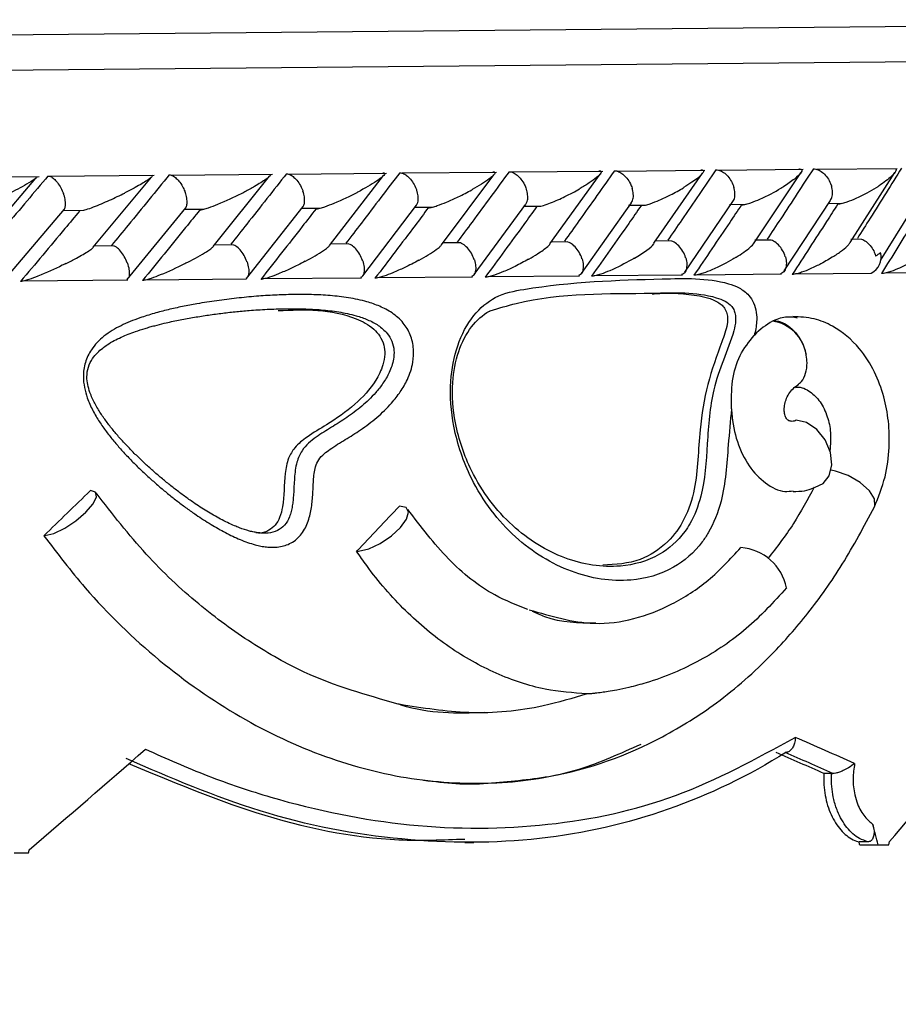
# Model space of a CAD drawing. Header units: millimetres. Extents: x 112 to 251, y 122 to 268.
# Tile 20 of 60: x 139.51 to 144.48, y 163.88 to 169.45. Entities that reach past the tile are written whole.
import ezdxf

# ---------------------------------------------------------------- set-up
doc = ezdxf.new("R2010")
doc.units = ezdxf.units.MM

msp = doc.modelspace()

# ---------------------------------------------------------------- linework, layer by layer
at = {"color": 7, "linetype": 'Continuous', "lineweight": 25}
for p, q in [((130.3196, 169.2823), (148.4753, 169.4519)), ((142.8114, 168.5929), (142.2953, 168.5881)), ((143.3902, 168.5981), (142.8935, 168.5934)), ((143.946, 168.603), (143.4694, 168.5986)), ((144.4788, 168.6078), (144.0226, 168.6035)), ((139.6211, 168.5624), (139.0125, 168.5567)), ((139.2628, 168.1571), (139.6015, 168.5543)), ((140.2722, 168.5695), (139.6795, 168.564)), ((139.9262, 168.1637), (140.2561, 168.5606)), ((140.9408, 168.5757), (140.3672, 168.5704)), ((140.6058, 168.1681), (140.9254, 168.5659)), ((141.5868, 168.5817), (141.0322, 168.5765)), ((141.2639, 168.1737), (141.5709, 168.5693)), ((142.2103, 168.5874), (141.6749, 168.5824)), ((141.8985, 168.178), (142.1954, 168.5744)), ((142.5114, 168.1827), (142.7969, 168.5783)), ((143.1012, 168.1863), (143.3764, 168.5824)), ((143.6685, 168.1895), (143.9329, 168.5857)), ((144.2125, 168.1915), (144.4653, 168.5868)), ((143.8393, 168.0298), (144.1003, 168.4293)), ((144.3834, 168.0893), (144.6012, 168.4376)), ((139.4476, 168.0064), (139.7633, 168.3803)), ((139.7567, 168.3727), (139.8732, 168.3738)), ((140.1185, 167.981), (140.4506, 168.3875)), ((140.4424, 168.3789), (140.5532, 168.3799)), ((140.7939, 167.9878), (141.1151, 168.3946)), ((141.1051, 168.3848), (141.2111, 168.3858)), ((141.4521, 168.0018), (141.757, 168.4016)), ((141.745, 168.3906), (141.8467, 168.3915)), ((142.0825, 168.0088), (142.3764, 168.4085)), ((142.3623, 168.3961), (142.4601, 168.397)), ((142.6905, 168.0158), (142.9736, 168.4154)), ((142.9571, 168.4015), (143.0508, 168.4024)), ((143.2762, 168.0228), (143.5483, 168.4224)), ((143.5292, 168.4067), (143.6195, 168.4076)), ((144.0889, 168.4119), (144.1654, 168.4126)), ((143.7651, 168.2047), (143.6719, 168.2038)), ((144.2765, 168.2092), (144.2165, 168.2086)), ((140.0449, 168.171), (139.9314, 168.1699)), ((140.7208, 168.1772), (140.6116, 168.1762)), ((141.3742, 168.1832), (141.2691, 168.1822)), ((142.0054, 168.1889), (141.9035, 168.188)), ((142.6143, 168.1944), (142.5156, 168.1935)), ((143.201, 168.1996), (143.1049, 168.1987)), ((139.5263, 167.9739), (140.1216, 167.9794)), ((140.219, 167.9801), (140.7952, 167.9855)), ((140.8887, 167.9861), (141.4459, 167.9913)), ((141.5359, 167.992), (142.0739, 167.997)), ((142.1607, 167.9976), (142.6793, 168.0025)), ((142.7633, 168.0031), (143.2623, 168.0078)), ((143.3435, 168.0085), (143.8227, 168.013)), ((143.9014, 168.0137), (144.3304, 168.0177)), ((144.41, 168.0195), (144.8465, 168.0236)), ((143.7763, 167.7479), (143.7719, 167.7458)), ((144.1073, 165.1855), (144.0636, 165.1851)), ((144.1073, 165.1855), (144.1135, 165.1854)), ((142.0309, 164.7946), (142.082, 164.795)), ((144.3129, 164.7983), (144.2624, 164.7978)), ((144.2669, 164.7804), (144.3709, 164.7813)), ((144.3709, 164.7813), (144.4309, 164.7819)), ((139.4796, 164.7356), (139.5603, 164.7364))]:
    msp.add_line(p, q, dxfattribs=at)
at = {"color": 1, "linetype": 'Continuous', "lineweight": 25}
msp.add_line((130.3208, 169.0823), (148.6772, 169.2538), dxfattribs=at)
at = {"color": 7, "linetype": 'Continuous', "lineweight": 25, "flags": 128}
for points in [[(144.0555, 166.8249), (144.0585, 166.8269), (144.0939, 166.8697), (144.1086, 166.9313), (144.1003, 167.0025), (144.0703, 167.0729), (144.023, 167.132), (143.9654, 167.1711), (143.9061, 167.1844)], [(139.6528, 166.5313), (139.7034, 166.5436), (139.765, 166.5729), (139.8288, 166.6149), (139.8852, 166.6634), (139.926, 166.7112), (139.945, 166.7512), (139.9396, 166.7777), (139.9105, 166.7866)], [(141.4292, 166.4435), (141.4863, 166.4572), (141.5512, 166.4874), (141.6144, 166.5296), (141.6669, 166.5778), (141.701, 166.625), (141.7118, 166.6645), (141.6978, 166.6904), (141.661, 166.6991)]]:
    msp.add_lwpolyline(points, dxfattribs=at)
at = {"color": 1, "linetype": 'Continuous', "lineweight": 25, "flags": 128}
msp.add_lwpolyline([(144.3491, 166.6947), (144.3514, 166.6997), (144.3499, 166.7393), (144.3209, 166.7857), (144.2689, 166.832), (144.2018, 166.871), (144.13, 166.8967), (144.1048, 166.9019)], dxfattribs=at)
at = {"color": 7, "linetype": 'Continuous', "lineweight": 25}
for centre, radius, start, end in [((144.2865, 168.1091), 0.1014, 295.627, 14.0805), ((143.7389, 167.5217), 0.2265, 9.0754, 81.6303), ((139.6463, 166.6224), 0.0913, 270.3705, 274.0966), ((141.417, 166.5747), 0.1317, 270.4472, 275.3118), ((143.572, 166.1784), 0.2859, 11.4316, 85.6935), ((130.3673, 168.6561), 17.5147, 299.31573, 347.31521)]:
    msp.add_arc(centre, radius, start, end, dxfattribs=at)
for centre, major_axis, ratio, start_param, end_param in [((130.4014, 166.5712), (17.766, 14.3158), 0.269278, 5.032238, 5.049167), ((130.4024, 166.467), (17.5875, 13.9939), 0.331235, 5.10528, 5.122175), ((130.4068, 166.0007), (18.3225, -4.2299), 0.183338, 0.758701, 0.786258), ((130.3977, 166.9669), (17.4691, 9.9268), 0.527271, 5.299651, 5.341955), ((130.3977, 166.9669), (17.7231, 12.1668), 0.341217, 5.010063, 5.052367), ((130.4075, 165.9171), (18.1622, -4.2133), 0.184054, 0.763574, 0.785791), ((130.3896, 165.924), (18.2423, -4.2319), 0.184054, 0.762949, 0.785098), ((130.3411, 173.0321), (-15.26, 48.7148), 0.22019, 4.47374, 4.47614), ((130.323, 174.9639), (13.9994, 60.3469), 0.184054, 4.584917, 4.585211), ((130.3411, 173.0321), (-15.1266, 48.2888), 0.22019, 4.472208, 4.472574), ((130.323, 174.9639), (9.2907, 60.3097), 0.25607, 4.582308, 4.582603)]:
    msp.add_ellipse(centre, major_axis=major_axis, ratio=ratio, start_param=start_param, end_param=end_param, dxfattribs=at)
for points, knots in [([(142.281, 168.5915), (142.2466, 168.5445), (142.1771, 168.4496), (142.0791, 168.3166), (142.0153, 168.2306), (141.9871, 168.1926)], [0, 0, 0, 0, 0.353555, 0.714102, 1, 1, 1, 1]), ([(142.281, 168.5915), (142.2816, 168.5915), (142.289, 168.5915), (142.3045, 168.5875), (142.3275, 168.5728), (142.3502, 168.5491), (142.3678, 168.5212), (142.3761, 168.5012), (142.3789, 168.4928), (142.379, 168.4924)], [0, 0, 0, 0, 0.016742, 0.207072, 0.39855, 0.599335, 0.831038, 0.993495, 1, 1, 1, 1]), ([(142.8777, 168.5971), (142.8447, 168.5501), (142.7778, 168.4553), (142.6834, 168.3223), (142.6219, 168.2363), (142.5946, 168.1983)], [0, 0, 0, 0, 0.353342, 0.713673, 1, 1, 1, 1]), ([(142.7895, 168.5963), (142.7897, 168.5963), (142.7932, 168.5964), (142.7992, 168.5957), (142.8039, 168.5917), (142.8005, 168.5798), (142.7768, 168.5575), (142.7349, 168.5275), (142.7002, 168.5062), (142.6814, 168.4954), (142.6812, 168.4952)], [0, 0, 0, 0, 0.002835, 0.050977, 0.110337, 0.207812, 0.453185, 0.72164, 0.996415, 1, 1, 1, 1]), ([(142.8777, 168.5971), (142.8784, 168.5971), (142.8861, 168.5971), (142.9023, 168.5931), (142.926, 168.5783), (142.9492, 168.5547), (142.9668, 168.5268), (142.975, 168.5068), (142.9776, 168.4983), (142.9777, 168.498)], [0, 0, 0, 0, 0.016652, 0.207028, 0.398551, 0.59936, 0.831024, 0.993492, 1, 1, 1, 1]), ([(143.4521, 168.6025), (143.4203, 168.5556), (143.3562, 168.461), (143.2654, 168.3281), (143.2062, 168.242), (143.1799, 168.2037)], [0, 0, 0, 0, 0.3524698, 0.7122439, 1, 1, 1, 1]), ([(143.3669, 168.6016), (143.3694, 168.6016), (143.3751, 168.6015), (143.381, 168.5989), (143.3832, 168.5918), (143.3688, 168.5697), (143.3273, 168.5377), (143.2859, 168.5111), (143.2689, 168.5009), (143.2686, 168.5007)], [0, 0, 0, 0, 0.038857, 0.084812, 0.162938, 0.312696, 0.736905, 0.996415, 1, 1, 1, 1]), ([(143.4521, 168.6025), (143.4567, 168.6021), (143.4689, 168.6013), (143.4903, 168.5919), (143.5148, 168.5723), (143.5367, 168.5443), (143.5484, 168.5199), (143.553, 168.5062), (143.5537, 168.5037), (143.5538, 168.5034)], [0, 0, 0, 0, 0.11561, 0.30578, 0.501222, 0.725698, 0.950344, 0.993485, 1, 1, 1, 1]), ([(144.0037, 168.6076), (143.9734, 168.5609), (143.912, 168.4666), (143.8249, 168.3337), (143.768, 168.2475), (143.7425, 168.209)], [0, 0, 0, 0, 0.351573, 0.71044, 1, 1, 1, 1]), ([(143.9214, 168.6068), (143.9234, 168.6068), (143.9285, 168.6068), (143.9353, 168.605), (143.9398, 168.5992), (143.9332, 168.5814), (143.8978, 168.5491), (143.857, 168.5209), (143.8335, 168.5061), (143.8333, 168.506)], [0, 0, 0, 0, 0.027389, 0.072139, 0.141885, 0.269095, 0.620342, 0.996419, 1, 1, 1, 1]), ([(144.0037, 168.6076), (144.0085, 168.6073), (144.0212, 168.6065), (144.0432, 168.597), (144.0682, 168.5775), (144.0902, 168.5495), (144.1018, 168.5251), (144.1062, 168.5114), (144.1069, 168.5089), (144.107, 168.5086)], [0, 0, 0, 0, 0.115379, 0.305714, 0.501275, 0.725673, 0.950237, 0.993474, 1, 1, 1, 1]), ([(144.503, 168.6123), (144.474, 168.5656), (144.4153, 168.4709), (144.3318, 168.338), (144.2771, 168.2519), (144.2529, 168.2138)], [0, 0, 0, 0, 0.351147, 0.71273, 1, 1, 1, 1]), ([(144.469, 168.6075), (144.4695, 168.6073), (144.4735, 168.6048), (144.47, 168.5911), (144.451, 168.5681), (144.4156, 168.5389), (144.3894, 168.5205), (144.3751, 168.5112), (144.3749, 168.5111)], [0, 0, 0, 0, 0.0143346, 0.1376682, 0.4655156, 0.7287447, 0.9959801, 1, 1, 1, 1]), ([(139.6702, 168.5671), (139.6309, 168.5204), (139.5511, 168.4254), (139.4384, 168.2923), (139.3649, 168.206), (139.3324, 168.1678)], [0, 0, 0, 0, 0.351147, 0.71273, 1, 1, 1, 1]), ([(139.6081, 168.5621), (139.6081, 168.5618), (139.608, 168.5594), (139.5909, 168.5455), (139.5541, 168.5224), (139.5, 168.493), (139.4635, 168.4745), (139.4444, 168.4651), (139.4441, 168.465)], [0, 0, 0, 0, 0.014335, 0.137668, 0.465516, 0.728745, 0.99598, 1, 1, 1, 1]), ([(139.6702, 168.5671), (139.6735, 168.5668), (139.6823, 168.566), (139.6991, 168.5565), (139.7195, 168.5368), (139.7394, 168.5089), (139.7515, 168.4845), (139.7569, 168.4708), (139.7578, 168.4683), (139.7579, 168.4679)], [0, 0, 0, 0, 0.11528, 0.305681, 0.50129, 0.725661, 0.950196, 0.99347, 1, 1, 1, 1]), ([(140.3568, 168.5735), (140.3186, 168.5267), (140.2417, 168.4319), (140.1327, 168.2989), (140.0617, 168.2127), (140.0301, 168.1743)], [0, 0, 0, 0, 0.352171, 0.711323, 1, 1, 1, 1]), ([(140.2609, 168.5715), (140.2614, 168.5704), (140.2632, 168.5669), (140.2519, 168.5563), (140.2221, 168.5347), (140.1724, 168.5058), (140.1264, 168.4817), (140.1058, 168.4713), (140.1056, 168.4712)], [0, 0, 0, 0, 0.065365, 0.203551, 0.34063, 0.717974, 0.996208, 1, 1, 1, 1]), ([(140.3568, 168.5735), (140.3573, 168.5735), (140.3634, 168.5735), (140.3768, 168.5695), (140.3974, 168.5547), (140.4185, 168.5311), (140.4355, 168.5032), (140.4442, 168.4832), (140.4473, 168.4747), (140.4474, 168.4744)], [0, 0, 0, 0, 0.0163611, 0.206885, 0.3985455, 0.5994314, 0.8309806, 0.9934816, 1, 1, 1, 1]), ([(141.0206, 168.5797), (140.9837, 168.5328), (140.9092, 168.438), (140.8039, 168.3049), (140.7354, 168.2188), (140.705, 168.1806)], [0, 0, 0, 0, 0.352654, 0.712616, 1, 1, 1, 1]), ([(140.9298, 168.5774), (140.9304, 168.5762), (140.9322, 168.5726), (140.9225, 168.5623), (140.8953, 168.541), (140.8482, 168.5122), (140.8036, 168.488), (140.7838, 168.4777), (140.7835, 168.4775)], [0, 0, 0, 0, 0.065457, 0.199307, 0.332245, 0.717321, 0.996171, 1, 1, 1, 1]), ([(141.0206, 168.5797), (141.0244, 168.5794), (141.0344, 168.5786), (141.0529, 168.5691), (141.075, 168.5495), (141.0957, 168.5215), (141.1078, 168.4971), (141.113, 168.4834), (141.1138, 168.4809), (141.1139, 168.4806)], [0, 0, 0, 0, 0.115717, 0.305809, 0.501194, 0.725709, 0.950396, 0.993491, 1, 1, 1, 1]), ([(141.662, 168.5857), (141.6263, 168.5388), (141.5543, 168.4438), (141.4527, 168.3108), (141.3865, 168.2248), (141.3572, 168.1867)], [0, 0, 0, 0, 0.353113, 0.713537, 1, 1, 1, 1]), ([(141.5671, 168.5848), (141.5685, 168.5848), (141.5728, 168.5848), (141.5772, 168.5831), (141.5782, 168.5761), (141.5644, 168.5622), (141.5225, 168.5309), (141.4771, 168.5043), (141.4389, 168.4838), (141.4387, 168.4836)], [0, 0, 0, 0, 0.02335, 0.073462, 0.134698, 0.325553, 0.472796, 0.996411, 1, 1, 1, 1]), ([(141.662, 168.5857), (141.666, 168.5854), (141.6766, 168.5846), (141.6959, 168.5751), (141.7186, 168.5555), (141.7397, 168.5275), (141.7518, 168.5031), (141.7568, 168.4894), (141.7576, 168.4869), (141.7578, 168.4866)], [0, 0, 0, 0, 0.115812, 0.305837, 0.501174, 0.72572, 0.95044, 0.993495, 1, 1, 1, 1]), ([(142.1896, 168.5906), (142.1904, 168.5907), (142.1932, 168.5907), (142.1981, 168.59), (142.2018, 168.5873), (142.2008, 168.5797), (142.1891, 168.5668), (142.1514, 168.5365), (142.1082, 168.5101), (142.0715, 168.4897), (142.0712, 168.4896)], [0, 0, 0, 0, 0.013073, 0.044023, 0.100225, 0.166357, 0.329721, 0.473923, 0.996413, 1, 1, 1, 1]), ([(141.115, 168.3946), (141.1177, 168.3999), (141.1238, 168.4119), (141.1243, 168.4398), (141.1194, 168.4641), (141.1149, 168.4778), (141.1141, 168.4803), (141.1139, 168.4806)], [0, 0, 0, 0, 0.260312, 0.593364, 0.926664, 0.990345, 1, 1, 1, 1]), ([(141.1881, 168.3813), (141.191, 168.3815), (141.1976, 168.3819), (141.215, 168.3859), (141.2474, 168.3961), (141.3226, 168.4255), (141.3878, 168.4568), (141.4328, 168.4805), (141.4384, 168.4835), (141.4387, 168.4836)], [0, 0, 0, 0, 0.042956, 0.100766, 0.194516, 0.387196, 0.921582, 0.996403, 1, 1, 1, 1]), ([(141.7567, 168.4018), (141.7595, 168.4067), (141.7662, 168.4184), (141.7675, 168.4458), (141.763, 168.4701), (141.7587, 168.4838), (141.7579, 168.4863), (141.7578, 168.4866)], [0, 0, 0, 0, 0.2472, 0.58619, 0.925436, 0.990181, 1, 1, 1, 1]), ([(141.8238, 168.3872), (141.8268, 168.3874), (141.8337, 168.3879), (141.8514, 168.3919), (141.8838, 168.402), (141.9338, 168.4216), (142.0004, 168.452), (142.0464, 168.4758), (142.071, 168.4894), (142.0712, 168.4896)], [0, 0, 0, 0, 0.042732, 0.100453, 0.193926, 0.385762, 0.648647, 0.996406, 1, 1, 1, 1]), ([(142.376, 168.4088), (142.3788, 168.4134), (142.3859, 168.4247), (142.388, 168.4516), (142.3841, 168.4759), (142.3799, 168.4896), (142.3791, 168.4921), (142.379, 168.4924)], [0, 0, 0, 0, 0.231894, 0.577782, 0.923932, 0.989982, 1, 1, 1, 1]), ([(142.4602, 168.3967), (142.4656, 168.3981), (142.484, 168.4028), (142.5328, 168.421), (142.6032, 168.4527), (142.655, 168.4802), (142.681, 168.4951), (142.6812, 168.4952)], [0, 0, 0, 0, 0.063346, 0.218744, 0.574024, 0.996037, 1, 1, 1, 1]), ([(142.973, 168.4158), (142.9758, 168.4199), (142.9832, 168.4309), (142.986, 168.4572), (142.9826, 168.4815), (142.9786, 168.4952), (142.9778, 168.4977), (142.9777, 168.498)], [0, 0, 0, 0, 0.213615, 0.56771, 0.922071, 0.989739, 1, 1, 1, 1]), ([(143.0509, 168.402), (143.0519, 168.4022), (143.0613, 168.4041), (143.09, 168.4136), (143.1384, 168.4326), (143.2025, 168.4632), (143.2456, 168.487), (143.2684, 168.5006), (143.2686, 168.5007)], [0, 0, 0, 0, 0.011856, 0.114191, 0.324291, 0.612839, 0.996056, 1, 1, 1, 1]), ([(143.5476, 168.4228), (143.5502, 168.4264), (143.5578, 168.4369), (143.5612, 168.4626), (143.5584, 168.4869), (143.5547, 168.5006), (143.5539, 168.5031), (143.5538, 168.5034)], [0, 0, 0, 0, 0.191863, 0.555696, 0.919799, 0.989443, 1, 1, 1, 1]), ([(143.5968, 168.4038), (143.6001, 168.404), (143.608, 168.4045), (143.6267, 168.4085), (143.6596, 168.4187), (143.7321, 168.4484), (143.7901, 168.4796), (143.8286, 168.5031), (143.8331, 168.5059), (143.8333, 168.506)], [0, 0, 0, 0, 0.043295, 0.101042, 0.195014, 0.388859, 0.927985, 0.996407, 1, 1, 1, 1]), ([(144.0996, 168.4298), (144.1019, 168.4329), (144.1096, 168.4428), (144.1136, 168.4678), (144.1113, 168.492), (144.1078, 168.5058), (144.1071, 168.5082), (144.107, 168.5086)], [0, 0, 0, 0, 0.166264, 0.541533, 0.91707, 0.989089, 1, 1, 1, 1]), ([(144.1426, 168.4089), (144.146, 168.4091), (144.1541, 168.4096), (144.1729, 168.4136), (144.2056, 168.4237), (144.2767, 168.4531), (144.333, 168.4844), (144.3702, 168.508), (144.3747, 168.5109), (144.3749, 168.5111)], [0, 0, 0, 0, 0.04279, 0.100057, 0.193225, 0.385501, 0.92311, 0.996412, 1, 1, 1, 1]), ([(139.7636, 168.3801), (139.7658, 168.3859), (139.7708, 168.3984), (139.7695, 168.4271), (139.7637, 168.4514), (139.7589, 168.4651), (139.758, 168.4676), (139.7579, 168.4679)], [0, 0, 0, 0, 0.281269, 0.604736, 0.928431, 0.990587, 1, 1, 1, 1]), ([(139.8732, 168.3735), (139.8776, 168.3747), (139.895, 168.3795), (139.9462, 168.3985), (140.0206, 168.43), (140.0776, 168.4572), (140.1053, 168.4711), (140.1056, 168.4712)], [0, 0, 0, 0, 0.055044, 0.219231, 0.599098, 0.99599, 1, 1, 1, 1]), ([(140.4507, 168.3874), (140.4532, 168.393), (140.4588, 168.4052), (140.4585, 168.4335), (140.4531, 168.4579), (140.4484, 168.4716), (140.4475, 168.4741), (140.4474, 168.4744)], [0, 0, 0, 0, 0.271638, 0.599529, 0.927659, 0.99048, 1, 1, 1, 1]), ([(140.5301, 168.3751), (140.5327, 168.3753), (140.539, 168.3758), (140.556, 168.3798), (140.5881, 168.3898), (140.664, 168.4192), (140.7308, 168.4506), (140.7773, 168.4743), (140.7833, 168.4774), (140.7835, 168.4775)], [0, 0, 0, 0, 0.042786, 0.100388, 0.193836, 0.38606, 0.920541, 0.996406, 1, 1, 1, 1]), ([(139.8493, 168.3688), (139.8216, 168.3355), (139.7107, 168.2024), (139.5986, 168.0693), (139.5145, 167.9695)], [0, 0, 0, 0, 0.249687, 1, 1, 1, 1]), ([(140.5301, 168.3751), (140.5032, 168.3418), (140.396, 168.2087), (140.2876, 168.0757), (140.2063, 167.976)], [0, 0, 0, 0, 0.250471, 1, 1, 1, 1]), ([(141.1881, 168.3813), (141.1622, 168.3479), (141.0586, 168.2149), (140.9538, 168.0818), (140.8753, 167.9822)], [0, 0, 0, 0, 0.250973, 1, 1, 1, 1]), ([(141.8238, 168.3872), (141.7987, 168.3538), (141.6988, 168.2208), (141.5976, 168.0878), (141.5218, 167.9882)], [0, 0, 0, 0, 0.251159, 1, 1, 1, 1]), ([(142.4372, 168.393), (142.413, 168.3596), (142.3167, 168.2266), (142.2191, 168.0937), (142.146, 167.9941)], [0, 0, 0, 0, 0.25101, 1, 1, 1, 1]), ([(143.0282, 168.3985), (143.005, 168.3652), (142.9124, 168.2323), (142.8183, 168.0994), (142.7478, 167.9997)], [0, 0, 0, 0, 0.250246, 1, 1, 1, 1]), ([(143.5968, 168.4038), (143.5746, 168.3707), (143.4856, 168.2378), (143.3952, 168.1049), (143.3273, 168.0051)], [0, 0, 0, 0, 0.249337, 1, 1, 1, 1]), ([(144.1426, 168.4089), (144.1214, 168.376), (144.0362, 168.2432), (143.9494, 168.1103), (143.8842, 168.0103)], [0, 0, 0, 0, 0.247955, 1, 1, 1, 1]), ([(144.6353, 168.4135), (144.615, 168.3803), (144.534, 168.2474), (144.4512, 168.1147), (144.3891, 168.015)], [0, 0, 0, 0, 0.249687, 1, 1, 1, 1]), ([(143.8451, 168.1099), (143.845, 168.1103), (143.8414, 168.1225), (143.8308, 168.1468), (143.8076, 168.1774), (143.784, 168.1977), (143.7696, 168.2021), (143.7649, 168.2036)], [0, 0, 0, 0, 0.007949, 0.297456, 0.58737, 0.864456, 1, 1, 1, 1]), ([(144.2765, 168.2095), (144.2766, 168.2094), (144.2851, 168.2079), (144.3027, 168.1962), (144.3269, 168.1742), (144.3458, 168.1456), (144.3538, 168.1244), (144.3567, 168.115), (144.3568, 168.1147)], [0, 0, 0, 0, 0.003238, 0.240751, 0.485636, 0.767386, 0.991988, 1, 1, 1, 1]), ([(139.7719, 168.0719), (139.7722, 168.072), (139.7929, 168.0822), (139.8404, 168.1066), (139.8896, 168.135), (139.9198, 168.1554), (139.9249, 168.1612), (139.9267, 168.1633)], [0, 0, 0, 0, 0.004334, 0.319634, 0.760331, 0.913228, 1, 1, 1, 1]), ([(140.1194, 168.0751), (140.1193, 168.0755), (140.1148, 168.0877), (140.1035, 168.112), (140.082, 168.1426), (140.0611, 168.1635), (140.0492, 168.1682), (140.0448, 168.17)], [0, 0, 0, 0, 0.007732, 0.289148, 0.57096, 0.840336, 1, 1, 1, 1]), ([(140.4611, 168.0783), (140.4614, 168.0785), (140.5012, 168.0988), (140.548, 168.1249), (140.5938, 168.1549), (140.602, 168.1638), (140.6059, 168.168)], [0, 0, 0, 0, 0.004433, 0.648216, 0.834117, 1, 1, 1, 1]), ([(140.797, 168.0815), (140.7969, 168.0818), (140.7925, 168.094), (140.7813, 168.1183), (140.7594, 168.149), (140.7377, 168.1698), (140.7252, 168.1745), (140.7206, 168.1762)], [0, 0, 0, 0, 0.007734, 0.289856, 0.572377, 0.842334, 1, 1, 1, 1]), ([(141.1273, 168.0845), (141.1275, 168.0847), (141.1659, 168.1049), (141.2108, 168.1309), (141.2527, 168.1603), (141.2607, 168.1692), (141.2644, 168.1733)], [0, 0, 0, 0, 0.004499, 0.654307, 0.839236, 1, 1, 1, 1]), ([(141.4518, 168.0876), (141.4517, 168.0879), (141.4475, 168.1001), (141.4363, 168.1244), (141.414, 168.1551), (141.3918, 168.1758), (141.3788, 168.1805), (141.374, 168.1822)], [0, 0, 0, 0, 0.007752, 0.290902, 0.574456, 0.845338, 1, 1, 1, 1]), ([(141.7708, 168.0906), (141.771, 168.0907), (141.808, 168.1108), (141.8506, 168.1367), (141.8893, 168.1655), (141.896, 168.174), (141.8989, 168.1777)], [0, 0, 0, 0, 0.004595, 0.666432, 0.852115, 1, 1, 1, 1]), ([(142.084, 168.0935), (142.0839, 168.0938), (142.0798, 168.106), (142.0687, 168.1304), (142.0461, 168.161), (142.0234, 168.1816), (142.01, 168.1863), (142.0052, 168.1879)], [0, 0, 0, 0, 0.0077859, 0.2923302, 0.5772799, 0.8494725, 1, 1, 1, 1]), ([(142.3917, 168.0964), (142.3919, 168.0965), (142.4098, 168.1066), (142.4512, 168.1311), (142.4891, 168.1589), (142.5105, 168.1776), (142.5119, 168.1816), (142.5121, 168.1822)], [0, 0, 0, 0, 0.004674, 0.339053, 0.824369, 0.971733, 1, 1, 1, 1]), ([(142.6937, 168.0992), (142.6936, 168.0995), (142.6896, 168.1117), (142.6787, 168.1361), (142.6558, 168.1667), (142.6327, 168.1872), (142.6189, 168.1918), (142.6141, 168.1933)], [0, 0, 0, 0, 0.007834, 0.294062, 0.580697, 0.854512, 1, 1, 1, 1]), ([(142.9901, 168.1019), (142.9903, 168.1021), (143.0035, 168.1098), (143.0289, 168.1253), (143.0675, 168.1522), (143.0962, 168.1737), (143.1013, 168.1847), (143.1018, 168.1858)], [0, 0, 0, 0, 0.00479, 0.267913, 0.533701, 0.953055, 1, 1, 1, 1]), ([(143.2808, 168.1047), (143.2807, 168.105), (143.2769, 168.1172), (143.2661, 168.1415), (143.243, 168.1721), (143.2197, 168.1925), (143.2055, 168.1971), (143.2008, 168.1986)], [0, 0, 0, 0, 0.007889, 0.295786, 0.584092, 0.859553, 1, 1, 1, 1]), ([(143.5658, 168.1073), (143.566, 168.1075), (143.5816, 168.1169), (143.6104, 168.1358), (143.6483, 168.1637), (143.6623, 168.1807), (143.6692, 168.1891)], [0, 0, 0, 0, 0.004921, 0.336354, 0.674579, 1, 1, 1, 1]), ([(144.1187, 168.1125), (144.1189, 168.1126), (144.1375, 168.1245), (144.1681, 168.1461), (144.2013, 168.173), (144.2096, 168.1867), (144.2125, 168.1915)], [0, 0, 0, 0, 0.00508, 0.436136, 0.80055, 1, 1, 1, 1]), ([(141.7708, 168.0906), (141.7705, 168.0904), (141.7573, 168.0832), (141.7305, 168.069), (141.6819, 168.045), (141.6295, 168.0214), (141.5804, 168.0022), (141.549, 167.9926), (141.5316, 167.9887), (141.5248, 167.9884), (141.5218, 167.9882)], [0, 0, 0, 0, 0.0035839, 0.1847859, 0.3645824, 0.6232318, 0.8077221, 0.8982007, 0.9547268, 1, 1, 1, 1]), ([(142.084, 168.0935), (142.0841, 168.0932), (142.0882, 168.0809), (142.0934, 168.0565), (142.0914, 168.0256), (142.0827, 168.0048), (142.0724, 167.9999), (142.0688, 167.9982)], [0, 0, 0, 0, 0.007797, 0.292895, 0.578405, 0.850976, 1, 1, 1, 1]), ([(142.3917, 168.0964), (142.3914, 168.0962), (142.3674, 168.0826), (142.3222, 168.0587), (142.2565, 168.0282), (142.207, 168.0086), (142.1746, 167.9985), (142.1568, 167.9947), (142.1489, 167.994), (142.146, 167.9941), (142.146, 167.9941)], [0, 0, 0, 0, 0.003585, 0.349532, 0.614369, 0.803756, 0.896002, 0.953183, 0.999238, 1, 1, 1, 1]), ([(142.6937, 168.0992), (142.6938, 168.0989), (142.6977, 168.0866), (142.7025, 168.0622), (142.6995, 168.0313), (142.6895, 168.0103), (142.6785, 168.0055), (142.6745, 168.0037)], [0, 0, 0, 0, 0.007762, 0.291477, 0.575602, 0.846864, 1, 1, 1, 1]), ([(142.9901, 168.1019), (142.9898, 168.1018), (142.9845, 168.0986), (142.9431, 168.0748), (142.8822, 168.0433), (142.8094, 168.0141), (142.7771, 168.0041), (142.759, 168.0003), (142.7509, 167.9997), (142.7479, 167.9997), (142.7478, 167.9997)], [0, 0, 0, 0, 0.003589, 0.081499, 0.615827, 0.804444, 0.896386, 0.953444, 0.99951, 1, 1, 1, 1]), ([(143.2808, 168.1047), (143.2809, 168.1043), (143.2846, 168.0921), (143.2889, 168.0677), (143.2849, 168.0368), (143.2738, 168.0157), (143.262, 168.0108), (143.2577, 168.009)], [0, 0, 0, 0, 0.007742, 0.290431, 0.573526, 0.843854, 1, 1, 1, 1]), ([(143.5658, 168.1073), (143.5656, 168.1072), (143.56, 168.1038), (143.52, 168.0798), (143.4607, 168.0483), (143.3891, 168.0194), (143.357, 168.0095), (143.3388, 168.0057), (143.3305, 168.0051), (143.3273, 168.0051), (143.3273, 168.0051)], [0, 0, 0, 0, 0.003586, 0.087795, 0.619053, 0.80604, 0.897262, 0.953958, 0.999881, 1, 1, 1, 1]), ([(143.8451, 168.1099), (143.8452, 168.1096), (143.8488, 168.0974), (143.8526, 168.073), (143.8476, 168.0421), (143.8354, 168.0209), (143.8229, 168.016), (143.8182, 168.0142)], [0, 0, 0, 0, 0.007738, 0.289716, 0.572096, 0.84183, 1, 1, 1, 1]), ([(144.1187, 168.1125), (144.1185, 168.1124), (144.0967, 168.0984), (144.0553, 168.0743), (143.9936, 168.0438), (143.9464, 168.0245), (143.9144, 168.0147), (143.896, 168.0109), (143.8875, 168.0103), (143.8842, 168.0103), (143.8842, 168.0103)], [0, 0, 0, 0, 0.003576, 0.359169, 0.621361, 0.807344, 0.897962, 0.954251, 0.999823, 1, 1, 1, 1]), ([(144.3568, 168.1147), (144.357, 168.1148), (144.367, 168.1207), (144.376, 168.1273), (144.3849, 168.1338)], [0, 0, 0, 0, 0.021627, 1, 1, 1, 1]), ([(144.619, 168.1172), (144.6188, 168.117), (144.6137, 168.1136), (144.5769, 168.0897), (144.5215, 168.0582), (144.452, 168.0292), (144.42, 168.0194), (144.4014, 168.0156), (144.3926, 168.015), (144.3892, 168.015), (144.3891, 168.015)], [0, 0, 0, 0, 0.003579, 0.088017, 0.620449, 0.806987, 0.897761, 0.954085, 0.999597, 1, 1, 1, 1]), ([(139.7719, 168.0719), (139.7716, 168.0717), (139.7647, 168.0683), (139.7155, 168.0442), (139.6461, 168.0126), (139.5703, 167.9836), (139.5392, 167.9738), (139.5231, 167.9701), (139.5167, 167.9694), (139.5145, 167.9695), (139.5145, 167.9695)], [0, 0, 0, 0, 0.003579, 0.088017, 0.620449, 0.806987, 0.897761, 0.954085, 0.999597, 1, 1, 1, 1]), ([(140.1194, 168.0751), (140.1195, 168.0748), (140.1239, 168.0626), (140.1304, 168.0382), (140.1313, 168.0074), (140.1261, 167.9869), (140.1184, 167.9822), (140.1158, 167.9807)], [0, 0, 0, 0, 0.007963, 0.297915, 0.5882799, 0.8656724, 1, 1, 1, 1]), ([(140.4611, 168.0783), (140.4608, 168.0782), (140.454, 168.0747), (140.4061, 168.0506), (140.3384, 168.019), (140.2632, 167.9901), (140.232, 167.9803), (140.2152, 167.9764), (140.2091, 167.9761), (140.2063, 167.976)], [0, 0, 0, 0, 0.003584, 0.090161, 0.620258, 0.806634, 0.897586, 0.954144, 1, 1, 1, 1]), ([(140.797, 168.0815), (140.7971, 168.0811), (140.8015, 168.0689), (140.8075, 168.0445), (140.8075, 168.0137), (140.8011, 167.9931), (140.7925, 167.9884), (140.7897, 167.9868)], [0, 0, 0, 0, 0.007902, 0.296289, 0.58509, 0.860888, 1, 1, 1, 1]), ([(141.1273, 168.0845), (141.127, 168.0844), (141.1003, 168.0703), (141.0515, 168.046), (140.9827, 168.0154), (140.933, 167.9962), (140.9018, 167.9865), (140.8846, 167.9827), (140.8782, 167.9823), (140.8753, 167.9822)], [0, 0, 0, 0, 0.003583, 0.362679, 0.622385, 0.807431, 0.898033, 0.95455, 1, 1, 1, 1]), ([(141.4518, 168.0876), (141.4519, 168.0873), (141.4561, 168.075), (141.4618, 168.0506), (141.4608, 168.0198), (141.4532, 167.999), (141.4438, 167.9943), (141.4406, 167.9926)], [0, 0, 0, 0, 0.007847, 0.294601, 0.581769, 0.855947, 1, 1, 1, 1]), ([(143.5402, 167.2489), (143.5339, 167.181), (143.5174, 167.0066), (143.5031, 166.7578), (143.4314, 166.5798), (143.3434, 166.4472), (143.2011, 166.3267), (142.9442, 166.2574), (142.6296, 166.3064), (142.3062, 166.5012), (142.0731, 166.8037), (141.9609, 167.1262), (141.9405, 167.3905), (141.9811, 167.6119), (142.0709, 167.7817), (142.2067, 167.8967), (142.58, 167.9681), (142.959, 167.9799), (143.3375, 167.9896), (143.4835, 167.9726), (143.5839, 167.9367), (143.634, 167.901), (143.6672, 167.8503), (143.6825, 167.7972), (143.685, 167.7324), (143.675, 167.69), (143.6691, 167.6647)], [0, 0, 0, 0, 0.033048, 0.085014, 0.118213, 0.129553, 0.172964, 0.228233, 0.301937, 0.376366, 0.450929, 0.502198, 0.543312, 0.576456, 0.60983, 0.640118, 0.675283, 0.845884, 0.888696, 0.931333, 0.945696, 0.960163, 0.969382, 0.978632, 0.987198, 1, 1, 1, 1]), ([(140.8505, 167.8862), (140.8851, 167.8887), (140.9543, 167.8936), (141.0585, 167.8968), (141.1455, 167.8965), (141.2155, 167.8938), (141.2678, 167.8903), (141.3199, 167.8851), (141.3721, 167.8779), (141.4244, 167.8683), (141.4715, 167.8567), (141.5129, 167.8438), (141.5488, 167.83), (141.5844, 167.8131), (141.6309, 167.7854), (141.6817, 167.7415), (141.7252, 167.6702), (141.7434, 167.5911), (141.7393, 167.5201), (141.7249, 167.4625), (141.7071, 167.4179), (141.6867, 167.3789), (141.6656, 167.3452), (141.642, 167.3129), (141.6124, 167.2771), (141.5759, 167.2389), (141.5329, 167.2), (141.4875, 167.1637), (141.4421, 167.1313), (141.3971, 167.1019), (141.3538, 167.075), (141.3102, 167.0485), (141.2696, 167.0226), (141.2331, 166.9951), (141.2023, 166.9641), (141.179, 166.9116), (141.1744, 166.8559), (141.1714, 166.8022), (141.1694, 166.7614), (141.1662, 166.7208), (141.1611, 166.6817), (141.1532, 166.6426), (141.1411, 166.6037), (141.1236, 166.5661), (141.1004, 166.5326), (141.0717, 166.5051), (141.0288, 166.4783), (140.9824, 166.4665), (140.9379, 166.465), (140.907, 166.4671), (140.8756, 166.472), (140.84, 166.4803), (140.8006, 166.4926), (140.7581, 166.509), (140.7162, 166.5277), (140.6749, 166.5484), (140.6341, 166.5707), (140.5928, 166.595), (140.551, 166.6213), (140.5051, 166.6519), (140.4563, 166.6863), (140.4047, 166.7249), (140.3539, 166.7649), (140.3038, 166.8065), (140.2545, 166.8495), (140.2056, 166.8945), (140.1572, 166.9414), (140.11, 166.9902), (140.0647, 167.0404), (140.0215, 167.0923), (139.9872, 167.1379), (139.9613, 167.1763), (139.9421, 167.2072), (139.9238, 167.2399), (139.9068, 167.275), (139.8898, 167.3175), (139.8752, 167.3694), (139.8679, 167.4375), (139.8783, 167.5134), (139.9096, 167.5783), (139.9479, 167.6258), (139.9882, 167.6621), (140.0499, 167.7043), (140.119, 167.7374), (140.1854, 167.7625), (140.2307, 167.7774), (140.2841, 167.7934), (140.3511, 167.8107), (140.4321, 167.8286), (140.5239, 167.8459), (140.6074, 167.859), (140.6823, 167.869), (140.7571, 167.8779), (140.8131, 167.8829), (140.8505, 167.8862)], [0, 0, 0, 0, 0.02153, 0.043075, 0.065147, 0.076182, 0.087222, 0.098257, 0.109302, 0.120596, 0.131914, 0.139926, 0.147939, 0.155953, 0.16426, 0.180994, 0.195084, 0.209229, 0.221869, 0.230748, 0.239954, 0.247274, 0.254591, 0.261906, 0.269718, 0.281072, 0.292422, 0.303771, 0.315592, 0.325876, 0.336159, 0.346443, 0.356742, 0.365045, 0.373546, 0.381452, 0.394881, 0.401588, 0.408955, 0.415665, 0.422377, 0.429094, 0.436205, 0.443526, 0.45114, 0.458508, 0.466229, 0.481164, 0.487578, 0.493989, 0.500399, 0.507239, 0.516396, 0.525584, 0.534738, 0.543906, 0.553059, 0.562219, 0.57208, 0.581946, 0.594257, 0.606577, 0.618888, 0.631206, 0.643516, 0.655835, 0.668495, 0.681166, 0.693467, 0.705768, 0.718071, 0.724373, 0.730686, 0.737473, 0.744262, 0.751172, 0.761339, 0.771929, 0.785812, 0.799703, 0.809197, 0.819036, 0.82999, 0.85186, 0.863672, 0.871983, 0.8803, 0.896925, 0.913549, 0.930442, 0.953604, 0.965191, 0.976766, 1, 1, 1, 1]), ([(142.1744, 167.8042), (142.1728, 167.8034), (142.134, 167.7826), (142.0612, 167.7182), (141.987, 167.5743), (141.9524, 167.3827), (141.9711, 167.1451), (142.0741, 166.8488), (142.2906, 166.5672), (142.5925, 166.3844), (142.8855, 166.3383), (143.1207, 166.4015), (143.2478, 166.5098), (143.324, 166.6264), (143.3868, 166.7879), (143.4036, 167.0541), (143.4206, 167.3226), (143.4941, 167.5269), (143.5447, 167.6501), (143.5645, 167.7382), (143.5635, 167.7782), (143.5562, 167.8066), (143.5377, 167.8368), (143.5023, 167.8618), (143.4142, 167.8935), (143.2761, 167.9094), (142.9057, 167.8968), (142.5313, 167.9119), (142.2231, 167.8189), (142.1744, 167.8042)], [0, 0, 0, 0, 0.0010837, 0.0267518, 0.0542131, 0.0834205, 0.1207214, 0.1682164, 0.2382248, 0.3087547, 0.3785597, 0.4299368, 0.4688433, 0.478781, 0.5079295, 0.5569446, 0.6072219, 0.6373659, 0.6676202, 0.6773006, 0.6820598, 0.6867369, 0.6919149, 0.7023192, 0.7147441, 0.7562081, 0.7978523, 0.9680785, 1, 1, 1, 1]), ([(143.0921, 167.8997), (143.1202, 167.9017), (143.1907, 167.9067), (143.2985, 167.8982), (143.3997, 167.8832), (143.4662, 167.8543), (143.4974, 167.8259), (143.5131, 167.7992), (143.5195, 167.7645), (143.5144, 167.7044), (143.4678, 167.5819), (143.4005, 167.3918), (143.3518, 167.1076), (143.3512, 166.8405), (143.2798, 166.6207), (143.1736, 166.4784), (143.0142, 166.3755), (142.8834, 166.3681), (142.8112, 166.364)], [0, 0, 0, 0, 0.044701, 0.111996, 0.179401, 0.213217, 0.226893, 0.240721, 0.252812, 0.267423, 0.310025, 0.413753, 0.516674, 0.647866, 0.71997, 0.792272, 0.885351, 1, 1, 1, 1]), ([(140.8091, 167.806), (140.7826, 167.8036), (140.7294, 167.799), (140.6495, 167.7898), (140.5695, 167.779), (140.4893, 167.7662), (140.4091, 167.7514), (140.3374, 167.7359), (140.2835, 167.7225), (140.2473, 167.7126), (140.211, 167.702), (140.1702, 167.6889), (140.1251, 167.6722), (140.0847, 167.6551), (140.0446, 167.6355), (140.0097, 167.6149), (139.9778, 167.5922), (139.9494, 167.5674), (139.9198, 167.5326), (139.8962, 167.4866), (139.8887, 167.4341), (139.8944, 167.3851), (139.9061, 167.345), (139.9203, 167.3101), (139.9351, 167.28), (139.9513, 167.2512), (139.9687, 167.2235), (139.9927, 167.1882), (140.0246, 167.1458), (140.0655, 167.0968), (140.1085, 167.0491), (140.1534, 167.0027), (140.1993, 166.958), (140.2461, 166.9148), (140.2938, 166.8731), (140.3422, 166.8327), (140.3918, 166.7934), (140.4426, 166.7552), (140.502, 166.7131), (140.5574, 166.677), (140.6084, 166.6466), (140.6471, 166.6251), (140.6864, 166.6051), (140.7221, 166.5888), (140.7635, 166.572), (140.8004, 166.5597), (140.837, 166.5511), (140.8632, 166.5468), (140.89, 166.5446), (140.9257, 166.5456), (140.9685, 166.5556), (141.0124, 166.5879), (141.036, 166.6299), (141.0478, 166.6681), (141.0541, 166.6993), (141.0582, 166.7321), (141.0612, 166.7697), (141.0632, 166.8119), (141.0657, 166.8572), (141.0701, 166.9026), (141.0805, 166.9568), (141.1046, 167.0114), (141.1451, 167.0564), (141.1878, 167.0892), (141.2319, 167.1179), (141.2755, 167.1446), (141.319, 167.1715), (141.3623, 167.1999), (141.4051, 167.2304), (141.4469, 167.2637), (141.4875, 167.3002), (141.5208, 167.3349), (141.5473, 167.3666), (141.5673, 167.3939), (141.5861, 167.4233), (141.6091, 167.4666), (141.6276, 167.5193), (141.6316, 167.5814), (141.6194, 167.634), (141.5881, 167.6837), (141.5493, 167.7166), (141.5111, 167.7393), (141.4802, 167.7539), (141.448, 167.7662), (141.4099, 167.7782), (141.366, 167.789), (141.3168, 167.7981), (141.2673, 167.8049), (141.2175, 167.8099), (141.1676, 167.8133), (141.0992, 167.8161), (141.0136, 167.8164), (140.9108, 167.8132), (140.843, 167.8084), (140.8091, 167.806)], [0, 0, 0, 0, 0.018085, 0.036176, 0.05426, 0.072352, 0.090437, 0.108534, 0.120851, 0.127011, 0.133168, 0.145524, 0.154905, 0.164286, 0.173669, 0.183282, 0.189726, 0.197847, 0.20618, 0.216686, 0.226965, 0.235275, 0.244055, 0.250421, 0.256783, 0.263302, 0.269581, 0.275872, 0.288433, 0.300991, 0.314082, 0.327125, 0.340181, 0.353223, 0.366274, 0.379316, 0.392366, 0.405819, 0.419283, 0.438352, 0.447885, 0.457425, 0.466959, 0.476506, 0.48311, 0.496356, 0.502295, 0.508234, 0.514174, 0.520377, 0.532282, 0.543049, 0.553946, 0.559907, 0.565859, 0.571808, 0.578471, 0.586934, 0.595397, 0.603865, 0.612457, 0.626445, 0.637959, 0.650111, 0.6614, 0.672685, 0.683969, 0.69529, 0.706877, 0.718466, 0.730056, 0.741964, 0.748902, 0.755841, 0.762782, 0.770046, 0.785039, 0.794358, 0.804282, 0.814807, 0.829013, 0.836725, 0.844432, 0.852137, 0.860298, 0.871839, 0.883408, 0.894946, 0.906496, 0.918033, 0.929576, 0.953775, 0.976878, 1, 1, 1, 1]), ([(140.9736, 167.8055), (141.0489, 167.8086), (141.1991, 167.8147), (141.3817, 167.7792), (141.4993, 167.7194), (141.5507, 167.6631), (141.5738, 167.6133), (141.5795, 167.5548), (141.5658, 167.4839), (141.5135, 167.3801), (141.4046, 167.2635), (141.2671, 167.1692), (141.1479, 167.0999), (141.0711, 167.0399), (141.0269, 166.9667), (141.0055, 166.8504), (141.0096, 166.7352), (140.9855, 166.6365), (140.9589, 166.589), (140.9194, 166.5577), (140.88, 166.5437), (140.8546, 166.5468), (140.8471, 166.5478)], [0, 0, 0, 0, 0.118795, 0.236875, 0.296191, 0.321074, 0.346195, 0.368458, 0.395145, 0.43856, 0.524912, 0.624672, 0.69115, 0.736492, 0.767802, 0.806081, 0.887324, 0.914782, 0.937368, 0.960046, 0.988133, 1, 1, 1, 1]), ([(143.9112, 167.7628), (143.8929, 167.7662), (143.8478, 167.7748), (143.803, 167.7579), (143.7763, 167.7479)], [0, 0, 0, 0, 0.4057, 1, 1, 1, 1]), ([(144.3491, 166.6946), (144.3718, 166.7499), (144.4146, 166.8541), (144.4367, 167.0236), (144.4324, 167.1776), (144.4049, 167.3228), (144.3516, 167.4651), (144.2608, 167.6082), (144.1376, 167.711), (144.0053, 167.7655), (143.9283, 167.7696), (143.8881, 167.7717)], [0, 0, 0, 0, 0.129766, 0.243966, 0.344626, 0.441864, 0.547102, 0.663314, 0.812771, 0.902179, 1, 1, 1, 1]), ([(143.7719, 167.7458), (143.7365, 167.7233), (143.7004, 167.7005), (143.6696, 167.6653), (143.6691, 167.6647)], [0, 0, 0, 0, 0.981532, 1, 1, 1, 1]), ([(143.7763, 167.7479), (143.786, 167.7473), (143.8125, 167.7455), (143.8572, 167.725), (143.9043, 167.6832), (143.9414, 167.6268), (143.9574, 167.5821), (143.9623, 167.559), (143.9626, 167.5574)], [0, 0, 0, 0, 0.125013, 0.339598, 0.554303, 0.769069, 0.983833, 1, 1, 1, 1]), ([(143.5402, 167.2489), (143.54, 167.3021), (143.5396, 167.4085), (143.581, 167.5565), (143.64, 167.6289), (143.6691, 167.6647)], [0, 0, 0, 0, 0.336148, 0.672122, 1, 1, 1, 1]), ([(143.9131, 167.3852), (143.9212, 167.3907), (143.9425, 167.4052), (143.9625, 167.4491), (143.9699, 167.5021), (143.9661, 167.5398), (143.9629, 167.5558), (143.9626, 167.5574)], [0, 0, 0, 0, 0.182517, 0.479877, 0.777746, 0.978334, 1, 1, 1, 1]), ([(143.8681, 167.1799), (143.8633, 167.1829), (143.8537, 167.1889), (143.8433, 167.2094), (143.8382, 167.2362), (143.8396, 167.2679), (143.8482, 167.3017), (143.8646, 167.3348), (143.8883, 167.3652), (143.9086, 167.3787), (143.9191, 167.3856)], [0, 0, 0, 0, 0.118928, 0.237194, 0.355405, 0.474768, 0.596953, 0.723897, 0.857466, 1, 1, 1, 1]), ([(143.9026, 167.3706), (143.9052, 167.371), (143.9337, 167.3754), (143.9848, 167.3513), (144.0449, 167.2923), (144.0849, 167.21), (144.1057, 167.112), (144.1002, 167.0465), (144.0973, 167.0124)], [0, 0, 0, 0, 0.0221405, 0.2412731, 0.4304512, 0.6281005, 0.8066428, 1, 1, 1, 1]), ([(143.5402, 167.2489), (143.5407, 167.2404), (143.5441, 167.1767), (143.5678, 167.0595), (143.6357, 166.9199), (143.7309, 166.8232), (143.8207, 166.7761), (143.8736, 166.783), (143.8889, 166.7851)], [0, 0, 0, 0, 0.033479, 0.252117, 0.4709, 0.690301, 0.910628, 1, 1, 1, 1]), ([(143.9061, 167.1844), (143.8987, 167.1814), (143.885, 167.1757), (143.8712, 167.1803), (143.8648, 167.1823)], [0, 0, 0, 0, 0.542099, 1, 1, 1, 1]), ([(143.889, 166.782), (143.9107, 166.7819), (143.9677, 166.7816), (144.0219, 166.8083), (144.0555, 166.8249)], [0, 0, 0, 0, 0.3801277, 1, 1, 1, 1]), ([(141.6534, 165.5782), (141.4749, 165.6283), (141.194, 165.7071), (140.8165, 165.9216), (140.515, 166.1424), (140.2144, 166.4227), (140.0354, 166.6538), (139.9432, 166.7728)], [0, 0, 0, 0, 0.285576, 0.449313, 0.621897, 0.805265, 1, 1, 1, 1]), ([(144.0084, 166.8067), (143.9709, 166.7362), (143.8928, 166.5894), (143.7959, 166.4658), (143.7456, 166.4016)], [0, 0, 0, 0, 0.480153, 1, 1, 1, 1]), ([(142.3871, 166.114), (142.3241, 166.1382), (142.1655, 166.1992), (141.929, 166.389), (141.7817, 166.5825), (141.7075, 166.68)], [0, 0, 0, 0, 0.246261, 0.62017, 1, 1, 1, 1]), ([(142.162, 165.1312), (142.2777, 165.1404), (142.6259, 165.1682), (143.0628, 165.3292), (143.4718, 165.5849), (143.7453, 165.825), (143.9796, 166.0932), (144.1768, 166.3698), (144.2905, 166.5841), (144.3491, 166.6946)], [0, 0, 0, 0, 0.124881, 0.375878, 0.508576, 0.657393, 0.764972, 0.878763, 1, 1, 1, 1]), ([(139.6469, 166.5311), (139.7233, 166.431), (139.9221, 166.1707), (140.293, 165.8145), (140.7536, 165.4918), (141.2377, 165.2661), (141.7295, 165.1399), (142.2142, 165.1173), (142.6542, 165.1826), (142.9131, 165.2993), (143.0286, 165.3513)], [0, 0, 0, 0, 0.085522, 0.22254, 0.358313, 0.493255, 0.626776, 0.759827, 0.892887, 1, 1, 1, 1]), ([(142.7228, 165.6354), (142.6436, 165.6414), (142.4712, 165.6545), (142.2066, 165.7439), (141.9388, 165.8922), (141.6908, 166.0993), (141.5212, 166.2933), (141.4368, 166.4157), (141.4181, 166.443)], [0, 0, 0, 0, 0.165659, 0.36008, 0.554488, 0.749329, 0.944179, 1, 1, 1, 1]), ([(142.3947, 166.1124), (142.5176, 166.076), (142.7928, 165.9944), (143.1418, 166.0976), (143.414, 166.2699), (143.5337, 166.399), (143.5935, 166.4635)], [0, 0, 0, 0, 0.282548, 0.632966, 0.816479, 1, 1, 1, 1]), ([(143.8523, 166.2351), (143.7784, 166.155), (143.6305, 165.9948), (143.3641, 165.8159), (143.1358, 165.7185), (142.9709, 165.6743), (142.8985, 165.6587), (142.8466, 165.6496), (142.8061, 165.6435), (142.7747, 165.6395), (142.7505, 165.6371), (142.7355, 165.6359), (142.7272, 165.6355), (142.7238, 165.6354), (142.7228, 165.6354)], [0, 0, 0, 0, 0.251195, 0.502412, 0.760252, 0.835118, 0.886182, 0.921269, 0.945638, 0.969178, 0.982685, 0.991202, 0.997437, 1, 1, 1, 1]), ([(142.7724, 166.0356), (142.6751, 166.0362), (142.5536, 166.037), (142.4367, 166.0917), (142.4134, 166.1026)], [0, 0, 0, 0, 0.800711, 1, 1, 1, 1]), ([(142.7228, 165.6354), (142.6406, 165.6109), (142.4245, 165.5465), (142.0667, 165.5115), (141.7905, 165.5555), (141.6584, 165.5766)], [0, 0, 0, 0, 0.242544, 0.637738, 1, 1, 1, 1]), ([(142.1432, 165.5301), (141.9866, 165.5248), (141.8242, 165.5194), (141.6592, 165.5762), (141.6534, 165.5782)], [0, 0, 0, 0, 0.964657, 1, 1, 1, 1]), ([(140.2217, 165.3228), (140.3392, 165.2706), (140.5748, 165.1659), (141.0755, 164.9984), (141.7291, 164.8666), (142.5031, 164.8715), (143.2448, 165.03), (143.6798, 165.2686), (143.9004, 165.3896)], [0, 0, 0, 0, 0.090544, 0.181585, 0.382124, 0.58855, 0.791286, 1, 1, 1, 1]), ([(143.9004, 165.3896), (143.9004, 165.3893), (143.9007, 165.3831), (143.9002, 165.3675), (143.8948, 165.3445), (143.883, 165.3234), (143.8672, 165.3086), (143.8546, 165.3058), (143.8484, 165.3044)], [0, 0, 0, 0, 0.008022, 0.150052, 0.374561, 0.586908, 0.793345, 1, 1, 1, 1]), ([(143.8484, 165.3044), (143.8483, 165.3043), (143.6389, 165.1723), (143.1929, 164.9578), (142.4605, 164.7889), (141.6786, 164.7893), (140.8848, 164.9375), (140.365, 165.1607), (140.1122, 165.2693)], [0, 0, 0, 0, 0.000103, 0.201835, 0.40353, 0.605907, 0.8083, 1, 1, 1, 1]), ([(140.1269, 165.2422), (140.3661, 165.1418), (140.8751, 164.9285), (141.5231, 164.7944), (141.9069, 164.8095), (142.0307, 164.8143)], [0, 0, 0, 0, 0.375404, 0.798493, 1, 1, 1, 1]), ([(144.2375, 165.242), (144.2373, 165.2419), (144.2274, 165.234), (144.2076, 165.2198), (144.1765, 165.2025), (144.1518, 165.1922), (144.1307, 165.1862), (144.1192, 165.1857), (144.1135, 165.1854)], [0, 0, 0, 0, 0.0052473, 0.3347173, 0.561693, 0.7130177, 0.8563265, 1, 1, 1, 1]), ([(144.2375, 165.242), (144.2331, 165.2134), (144.2241, 165.1544), (144.234, 165.0743), (144.2567, 165.0005), (144.2906, 164.9382), (144.3251, 164.9101), (144.3414, 164.8969)], [0, 0, 0, 0, 0.211149, 0.434525, 0.570082, 0.797736, 1, 1, 1, 1]), ([(141.7973, 165.1469), (141.919, 165.1325), (142.0422, 165.1179), (142.1606, 165.131), (142.162, 165.1312)], [0, 0, 0, 0, 0.98807, 1, 1, 1, 1]), ([(144.0636, 165.1851), (144.0632, 165.1734), (144.0613, 165.1219), (144.0731, 165.0298), (144.1128, 164.9236), (144.1734, 164.8425), (144.2274, 164.8079), (144.2578, 164.7992), (144.2624, 164.7978)], [0, 0, 0, 0, 0.065521, 0.287832, 0.510104, 0.733494, 0.959528, 1, 1, 1, 1]), ([(144.3129, 164.7983), (144.2967, 164.8038), (144.2539, 164.8184), (144.1913, 164.8745), (144.144, 164.9559), (144.1139, 165.0513), (144.1049, 165.1259), (144.1069, 165.1756), (144.1073, 165.1855)], [0, 0, 0, 0, 0.1365925, 0.3616981, 0.5873259, 0.7219938, 0.9442148, 1, 1, 1, 1]), ([(144.3414, 164.8969), (144.3439, 164.8843), (144.3488, 164.8602), (144.3463, 164.8299), (144.3368, 164.8086), (144.3244, 164.7993), (144.3154, 164.7985), (144.3129, 164.7983)], [0, 0, 0, 0, 0.266697, 0.51179, 0.715584, 0.920546, 1, 1, 1, 1])]:
    msp.add_open_spline(points, degree=3, knots=knots, dxfattribs=at)

doc.saveas('drawing.dxf')
